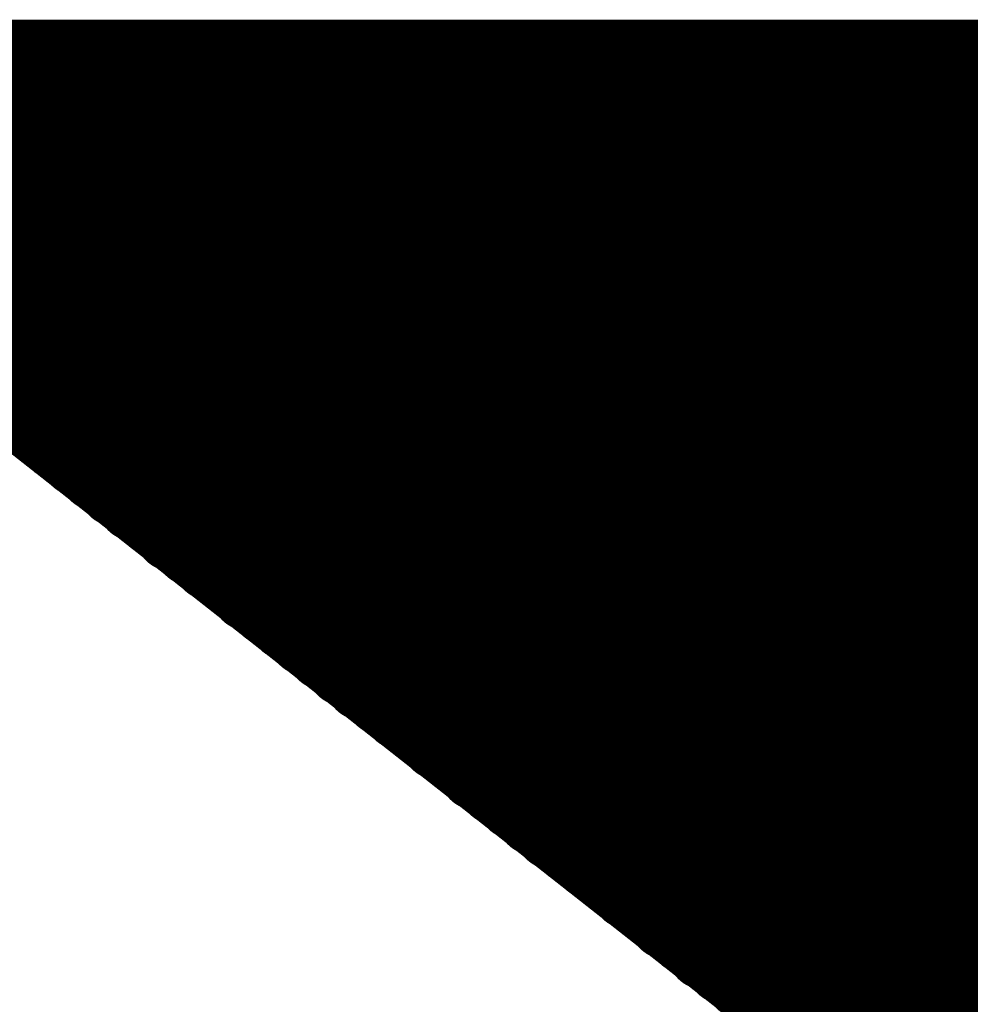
# Model space of a CAD drawing. Extents: x 0 to 65, y -0.2 to 30.2.
# Tile 155 of 237: x 33.482 to 33.73, y 16.958 to 17.215. Entities that reach past the tile are written whole.
import ezdxf

# ---------------------------------------------------------------- set-up
doc = ezdxf.new("R2010")
doc.units = 0
doc.layers.add('BOARD_GEOMETRY_SILKSCREEN_', color=1, linetype='CONTINUOUS')

msp = doc.modelspace()

# ---------------------------------------------------------------- linework, layer by layer
at = {"layer": 'BOARD_GEOMETRY_SILKSCREEN_', "const_width": 0.01905}
for points in [[(33.363916, 17.205198), (33.919414, 17.205198)], [(34.475166, 16.3322), (33.363916, 17.205198)], [(33.477708, 17.11579), (33.3883, 17.205198)], [(33.482534, 17.11198), (33.389316, 17.205198)], [(33.487614, 17.10817), (33.390332, 17.205198)], [(33.49244, 17.10436), (33.391602, 17.205198)], [(33.49752, 17.100296), (33.392364, 17.205198)], [(33.502346, 17.096486), (33.393634, 17.205198)], [(33.507426, 17.092422), (33.39465, 17.205198)], [(33.512252, 17.088612), (33.395666, 17.205198)], [(33.517332, 17.084802), (33.396682, 17.205198)], [(33.522158, 17.080738), (33.397698, 17.205198)], [(33.527238, 17.076928), (33.398968, 17.205198)], [(33.532064, 17.073118), (33.399984, 17.205198)], [(33.537144, 17.069308), (33.401, 17.205198)], [(33.54197, 17.065244), (33.402016, 17.205198)], [(33.54705, 17.061434), (33.403032, 17.205198)], [(33.551876, 17.057624), (33.404048, 17.205198)], [(33.556956, 17.05356), (33.405318, 17.205198)], [(33.561782, 17.04975), (33.406334, 17.205198)], [(33.566862, 17.045686), (33.40735, 17.205198)], [(33.571688, 17.041876), (33.408366, 17.205198)], [(33.576768, 17.038066), (33.409382, 17.205198)], [(33.581594, 17.034256), (33.410652, 17.205198)], [(33.586674, 17.030446), (33.411414, 17.205198)], [(33.5915, 17.026382), (33.412684, 17.205198)], [(33.59658, 17.022572), (33.4137, 17.205198)], [(33.601406, 17.018508), (33.414716, 17.205198)], [(33.606486, 17.014698), (33.415986, 17.205198)], [(33.611312, 17.010888), (33.416748, 17.205198)], [(33.616392, 17.006824), (33.418018, 17.205198)], [(33.621218, 17.003014), (33.419034, 17.205198)], [(33.626298, 16.999204), (33.42005, 17.205198)], [(33.631124, 16.995394), (33.421066, 17.205198)], [(33.636204, 16.991584), (33.422082, 17.205198)], [(33.64103, 16.98752), (33.423352, 17.205198)], [(33.64611, 16.98371), (33.424368, 17.205198)], [(33.650936, 16.979646), (33.425384, 17.205198)], [(33.656016, 16.975836), (33.4264, 17.205198)], [(33.660842, 16.971772), (33.427416, 17.205198)], [(33.665922, 16.967962), (33.428432, 17.205198)], [(33.670748, 16.964152), (33.429702, 17.205198)], [(33.675828, 16.960342), (33.430718, 17.205198)], [(33.680654, 16.956532), (33.431734, 17.205198)], [(33.685734, 16.952468), (33.43275, 17.205198)], [(33.69056, 16.948658), (33.433766, 17.205198)], [(33.69564, 16.944848), (33.435036, 17.205198)], [(33.700466, 16.940784), (33.435798, 17.205198)], [(33.705546, 16.936974), (33.437068, 17.205198)], [(33.710372, 16.93291), (33.438084, 17.205198)], [(33.715452, 16.9291), (33.4391, 17.205198)], [(33.720278, 16.92529), (33.44037, 17.205198)], [(33.725358, 16.92148), (33.441132, 17.205198)], [(33.730184, 16.91767), (33.442402, 17.205198)], [(33.735264, 16.913606), (33.443418, 17.205198)], [(33.74009, 16.909796), (33.444434, 17.205198)], [(33.74517, 16.905732), (33.445704, 17.205198)], [(33.749996, 16.901922), (33.446466, 17.205198)], [(33.755076, 16.898112), (33.447736, 17.205198)], [(33.759902, 16.894048), (33.448752, 17.205198)], [(33.764982, 16.890238), (33.449768, 17.205198)], [(33.769808, 16.886428), (33.450784, 17.205198)], [(33.774634, 16.882618), (33.4518, 17.205198)], [(33.77946, 16.878554), (33.45307, 17.205198)], [(33.78454, 16.874744), (33.454086, 17.205198)], [(33.789366, 16.870934), (33.455102, 17.205198)], [(33.794446, 16.86687), (33.456118, 17.205198)], [(33.799272, 16.86306), (33.457134, 17.205198)], [(33.804352, 16.858996), (33.45815, 17.205198)], [(33.809178, 16.855186), (33.45942, 17.205198)], [(33.814258, 16.851376), (33.460182, 17.205198)], [(33.819084, 16.847566), (33.461452, 17.205198)], [(33.824164, 16.843756), (33.462468, 17.205198)], [(33.82899, 16.839692), (33.463484, 17.205198)], [(33.83407, 16.835882), (33.464754, 17.205198)], [(33.838896, 16.831818), (33.465516, 17.205198)], [(33.843976, 16.828008), (33.466786, 17.205198)], [(33.848802, 16.824198), (33.467802, 17.205198)], [(33.853882, 16.820134), (33.468818, 17.205198)], [(33.858708, 16.816324), (33.470088, 17.205198)], [(33.863788, 16.812514), (33.47085, 17.205198)], [(33.868614, 16.808704), (33.47212, 17.205198)], [(33.873694, 16.804894), (33.473136, 17.205198)], [(33.87852, 16.80083), (33.474152, 17.205198)], [(33.8836, 16.79702), (33.475168, 17.205198)], [(33.888426, 16.792956), (33.476184, 17.205198)], [(33.893506, 16.789146), (33.477454, 17.205198)], [(33.898332, 16.785082), (33.47847, 17.205198)], [(33.903412, 16.781272), (33.479486, 17.205198)], [(33.908238, 16.777462), (33.480502, 17.205198)], [(33.913318, 16.773652), (33.481518, 17.205198)], [(33.918144, 16.769842), (33.482534, 17.205198)], [(33.923224, 16.765778), (33.483804, 17.205198)], [(33.92805, 16.761968), (33.48482, 17.205198)], [(33.93313, 16.758158), (33.485836, 17.205198)], [(33.937956, 16.754094), (33.486852, 17.205198)], [(33.943036, 16.750284), (33.487868, 17.205198)], [(33.947862, 16.74622), (33.489138, 17.205198)], [(33.952942, 16.74241), (33.4899, 17.205198)], [(33.957768, 16.7386), (33.49117, 17.205198)], [(33.962848, 16.73479), (33.492186, 17.205198)], [(33.967674, 16.73098), (33.493202, 17.205198)], [(33.972754, 16.726916), (33.494472, 17.205198)], [(33.97758, 16.723106), (33.495234, 17.205198)], [(33.98266, 16.719042), (33.496504, 17.205198)], [(33.987486, 16.715232), (33.49752, 17.205198)], [(33.992566, 16.711422), (33.498536, 17.205198)], [(33.997392, 16.707358), (33.499552, 17.205198)], [(34.002472, 16.703548), (33.500568, 17.205198)], [(34.007298, 16.699738), (33.501838, 17.205198)], [(34.012378, 16.695928), (33.502854, 17.205198)], [(34.017204, 16.692118), (33.50387, 17.205198)], [(34.022284, 16.688054), (33.504886, 17.205198)], [(34.02711, 16.684244), (33.505902, 17.205198)], [(34.03219, 16.68018), (33.506918, 17.205198)], [(34.037016, 16.67637), (33.508188, 17.205198)], [(34.042096, 16.672306), (33.509204, 17.205198)], [(34.046922, 16.668496), (33.51022, 17.205198)], [(34.052002, 16.664686), (33.511236, 17.205198)], [(34.056828, 16.660876), (33.512252, 17.205198)], [(34.061908, 16.657066), (33.513522, 17.205198)], [(34.066734, 16.653002), (33.514284, 17.205198)], [(34.071814, 16.649192), (33.515554, 17.205198)], [(34.07664, 16.645382), (33.51657, 17.205198)], [(34.08172, 16.641318), (33.517586, 17.205198)], [(34.086546, 16.637508), (33.518856, 17.205198)], [(34.091372, 16.633444), (33.519618, 17.205198)], [(34.096452, 16.629634), (33.520888, 17.205198)], [(34.101278, 16.625824), (33.521904, 17.205198)], [(34.106358, 16.622014), (33.52292, 17.205198)], [(34.111184, 16.618204), (33.52419, 17.205198)], [(34.116264, 16.61414), (33.524952, 17.205198)], [(34.12109, 16.61033), (33.526222, 17.205198)], [(34.12617, 16.606266), (33.527238, 17.205198)], [(34.130996, 16.602456), (33.528254, 17.205198)], [(34.136076, 16.598646), (33.52927, 17.205198)], [(34.140902, 16.594582), (33.530286, 17.205198)], [(34.145982, 16.590772), (33.531556, 17.205198)], [(34.150808, 16.586962), (33.532572, 17.205198)], [(34.155888, 16.583152), (33.533588, 17.205198)], [(34.160714, 16.579088), (33.534604, 17.205198)], [(34.165794, 16.575278), (33.53562, 17.205198)], [(34.17062, 16.571468), (33.536636, 17.205198)], [(34.1757, 16.567404), (33.537906, 17.205198)], [(34.180526, 16.563594), (33.538922, 17.205198)], [(34.185606, 16.55953), (33.539938, 17.205198)], [(34.190432, 16.55572), (33.540954, 17.205198)], [(34.195512, 16.55191), (33.54197, 17.205198)], [(34.200338, 16.5481), (33.54324, 17.205198)], [(34.205418, 16.54429), (33.544002, 17.205198)], [(34.210244, 16.540226), (33.545272, 17.205198)], [(34.215324, 16.536416), (33.546288, 17.205198)], [(34.22015, 16.532352), (33.547304, 17.205198)], [(34.22523, 16.528542), (33.548574, 17.205198)], [(34.230056, 16.524732), (33.549336, 17.205198)], [(34.235136, 16.520668), (33.550606, 17.205198)], [(34.239962, 16.516858), (33.551622, 17.205198)], [(34.245042, 16.513048), (33.552638, 17.205198)], [(34.249868, 16.509238), (33.553654, 17.205198)], [(34.254948, 16.505428), (33.55467, 17.205198)], [(34.259774, 16.501364), (33.55594, 17.205198)], [(34.264854, 16.497554), (33.556956, 17.205198)], [(34.26968, 16.49349), (33.557972, 17.205198)], [(34.27476, 16.48968), (33.558988, 17.205198)], [(34.279586, 16.485616), (33.560004, 17.205198)], [(34.284666, 16.481806), (33.56102, 17.205198)], [(34.289492, 16.477996), (33.56229, 17.205198)], [(34.294572, 16.474186), (33.563306, 17.205198)], [(34.299398, 16.470376), (33.564322, 17.205198)], [(34.304478, 16.466312), (33.565338, 17.205198)], [(34.309304, 16.462502), (33.566354, 17.205198)], [(34.314384, 16.458692), (33.567624, 17.205198)], [(34.31921, 16.454628), (33.568386, 17.205198)], [(34.32429, 16.450818), (33.569656, 17.205198)], [(34.329116, 16.446754), (33.570672, 17.205198)], [(34.334196, 16.442944), (33.571688, 17.205198)], [(34.339022, 16.439134), (33.572958, 17.205198)], [(34.344102, 16.435324), (33.57372, 17.205198)], [(34.348928, 16.431514), (33.57499, 17.205198)], [(34.354008, 16.42745), (33.576006, 17.205198)], [(34.358834, 16.42364), (33.577022, 17.205198)], [(34.363914, 16.419576), (33.578292, 17.205198)], [(34.36874, 16.415766), (33.579054, 17.205198)], [(34.37382, 16.411956), (33.580324, 17.205198)], [(34.378646, 16.407892), (33.58134, 17.205198)], [(34.383726, 16.404082), (33.582356, 17.205198)], [(34.388552, 16.400272), (33.583372, 17.205198)], [(34.393632, 16.396462), (33.584388, 17.205198)], [(34.398204, 16.392398), (33.585404, 17.205198)], [(34.403284, 16.388588), (33.586674, 17.205198)], [(34.40811, 16.384778), (33.58769, 17.205198)], [(34.41319, 16.380714), (33.588706, 17.205198)], [(34.418016, 16.376904), (33.589722, 17.205198)], [(34.423096, 16.37284), (33.590738, 17.205198)], [(34.427922, 16.36903), (33.592008, 17.205198)], [(34.433002, 16.36522), (33.59277, 17.205198)], [(34.437828, 16.36141), (33.59404, 17.205198)], [(34.442908, 16.3576), (33.595056, 17.205198)], [(34.447734, 16.353536), (33.596072, 17.205198)], [(34.452814, 16.349726), (33.597342, 17.205198)], [(34.45764, 16.345662), (33.598104, 17.205198)], [(34.46272, 16.341852), (33.599374, 17.205198)], [(34.467546, 16.338042), (33.60039, 17.205198)], [(34.472626, 16.333978), (33.601406, 17.205198)], [(35.109912, 15.697708), (33.602676, 17.205198)], [(35.109912, 15.698724), (33.603438, 17.205198)], [(35.109912, 15.699994), (33.604708, 17.205198)], [(35.109912, 15.700756), (33.605724, 17.205198)], [(35.109912, 15.702026), (33.60674, 17.205198)], [(35.109912, 15.703042), (33.607756, 17.205198)], [(35.109912, 15.704058), (33.608772, 17.205198)], [(35.109912, 15.705328), (33.610042, 17.205198)], [(35.109912, 15.70609), (33.611058, 17.205198)], [(35.109912, 15.70736), (33.612074, 17.205198)], [(35.109912, 15.708376), (33.61309, 17.205198)], [(35.109912, 15.709392), (33.614106, 17.205198)], [(35.109912, 15.710408), (33.615122, 17.205198)], [(35.109912, 15.711424), (33.616392, 17.205198)], [(35.109912, 15.712694), (33.617408, 17.205198)], [(35.109912, 15.71371), (33.618424, 17.205198)], [(35.109912, 15.714726), (33.61944, 17.205198)], [(35.109912, 15.715742), (33.620456, 17.205198)], [(35.109912, 15.716758), (33.621726, 17.205198)], [(35.109912, 15.717774), (33.622488, 17.205198)], [(35.109912, 15.719044), (33.623758, 17.205198)], [(35.109912, 15.72006), (33.624774, 17.205198)], [(35.109912, 15.721076), (33.62579, 17.205198)], [(35.109912, 15.722092), (33.62706, 17.205198)], [(35.109912, 15.723108), (33.627822, 17.205198)], [(35.109912, 15.724378), (33.629092, 17.205198)], [(35.109912, 15.72514), (33.630108, 17.205198)], [(35.109912, 15.72641), (33.631124, 17.205198)], [(35.109912, 15.727426), (33.63214, 17.205198)], [(35.109912, 15.728442), (33.633156, 17.205198)], [(35.109912, 15.729712), (33.634426, 17.205198)], [(35.109912, 15.730474), (33.635442, 17.205198)], [(35.109912, 15.731744), (33.636458, 17.205198)], [(35.109912, 15.73276), (33.637474, 17.205198)], [(35.109912, 15.733776), (33.63849, 17.205198)], [(35.109912, 15.734792), (33.639506, 17.205198)], [(35.109912, 15.735808), (33.640776, 17.205198)], [(35.109912, 15.737078), (33.641792, 17.205198)], [(35.109912, 15.738094), (33.642808, 17.205198)], [(35.109912, 15.73911), (33.643824, 17.205198)], [(35.109912, 15.740126), (33.64484, 17.205198)], [(35.109912, 15.741142), (33.64611, 17.205198)], [(35.109912, 15.742158), (33.646872, 17.205198)], [(35.109912, 15.743428), (33.648142, 17.205198)], [(35.109912, 15.744444), (33.649158, 17.205198)], [(35.109912, 15.74546), (33.650174, 17.205198)], [(35.109912, 15.746476), (33.651444, 17.205198)], [(35.109912, 15.747492), (33.652206, 17.205198)], [(35.109912, 15.748762), (33.653476, 17.205198)], [(35.109912, 15.749524), (33.654492, 17.205198)], [(35.109912, 15.750794), (33.655508, 17.205198)], [(35.109912, 15.75181), (33.656778, 17.205198)], [(35.109912, 15.752826), (33.65754, 17.205198)], [(35.109912, 15.754096), (33.65881, 17.205198)], [(35.109912, 15.754858), (33.659826, 17.205198)], [(35.109912, 15.756128), (33.660842, 17.205198)], [(35.109912, 15.757144), (33.661858, 17.205198)], [(35.109912, 15.75816), (33.662874, 17.205198)], [(35.109912, 15.75943), (33.66389, 17.205198)], [(35.109912, 15.760192), (33.66516, 17.205198)], [(35.109912, 15.761462), (33.666176, 17.205198)], [(35.109912, 15.762478), (33.667192, 17.205198)], [(35.109912, 15.763494), (33.668208, 17.205198)], [(35.109912, 15.76451), (33.669224, 17.205198)], [(35.109912, 15.765526), (33.670494, 17.205198)], [(35.109912, 15.766796), (33.671256, 17.205198)], [(35.109912, 15.767812), (33.672526, 17.205198)], [(35.109912, 15.768828), (33.673542, 17.205198)], [(35.109912, 15.769844), (33.674558, 17.205198)], [(35.109912, 15.77086), (33.675828, 17.205198)], [(35.109912, 15.771876), (33.67659, 17.205198)], [(35.109912, 15.773146), (33.67786, 17.205198)], [(35.109912, 15.774162), (33.678876, 17.205198)], [(35.109912, 15.775178), (33.679892, 17.205198)], [(35.109912, 15.776194), (33.681162, 17.205198)], [(35.109912, 15.77721), (33.681924, 17.205198)], [(35.109912, 15.77848), (33.683194, 17.205198)], [(35.109912, 15.779242), (33.68421, 17.205198)], [(35.109912, 15.780512), (33.685226, 17.205198)], [(35.109912, 15.781528), (33.686242, 17.205198)], [(35.109912, 15.782544), (33.687258, 17.205198)], [(35.109912, 15.783814), (33.688528, 17.205198)], [(35.109912, 15.784576), (33.689544, 17.205198)], [(35.109912, 15.785846), (33.69056, 17.205198)], [(35.109912, 15.786862), (33.691576, 17.205198)], [(35.109912, 15.787878), (33.692592, 17.205198)], [(35.109912, 15.788894), (33.693608, 17.205198)], [(35.109912, 15.78991), (33.694878, 17.205198)], [(35.109912, 15.79118), (33.695894, 17.205198)], [(35.109912, 15.792196), (33.69691, 17.205198)], [(35.109912, 15.793212), (33.697926, 17.205198)], [(35.109912, 15.794228), (33.698942, 17.205198)], [(35.109912, 15.795244), (33.700212, 17.205198)], [(35.109912, 15.79626), (33.700974, 17.205198)], [(35.109912, 15.79753), (33.702244, 17.205198)], [(35.109912, 15.798546), (33.70326, 17.205198)], [(35.109912, 15.799562), (33.704276, 17.205198)], [(35.109912, 15.800578), (33.705546, 17.205198)], [(35.109912, 15.801594), (33.706308, 17.205198)], [(35.109912, 15.802864), (33.707578, 17.205198)], [(35.109912, 15.803626), (33.708594, 17.205198)], [(35.109912, 15.804896), (33.70961, 17.205198)], [(35.109912, 15.805912), (33.710626, 17.205198)], [(35.109912, 15.806928), (33.711642, 17.205198)], [(35.109912, 15.808198), (33.712912, 17.205198)], [(35.109912, 15.80896), (33.713928, 17.205198)], [(35.109912, 15.81023), (33.714944, 17.205198)], [(35.109912, 15.811246), (33.71596, 17.205198)], [(35.109912, 15.812262), (33.716976, 17.205198)], [(35.109912, 15.813532), (33.717992, 17.205198)], [(35.109912, 15.814294), (33.719262, 17.205198)], [(35.109912, 15.815564), (33.720278, 17.205198)], [(35.109912, 15.81658), (33.721294, 17.205198)], [(35.109912, 15.817596), (33.72231, 17.205198)], [(35.109912, 15.818612), (33.723326, 17.205198)], [(35.109912, 15.819628), (33.724596, 17.205198)], [(35.109912, 15.820644), (33.725358, 17.205198)], [(35.109912, 15.821914), (33.726628, 17.205198)], [(35.109912, 15.82293), (33.727644, 17.205198)], [(35.109912, 15.823946), (33.72866, 17.205198)], [(35.109912, 15.824962), (33.72993, 17.205198)], [(35.109912, 15.825978), (33.730692, 17.205198)], [(35.109912, 15.827248), (33.731962, 17.205198)], [(35.109912, 15.82801), (33.732978, 17.205198)], [(35.109912, 15.82928), (33.733994, 17.205198)], [(35.109912, 15.830296), (33.735264, 17.205198)], [(35.109912, 15.831312), (33.736026, 17.205198)], [(35.109912, 15.832582), (33.737296, 17.205198)], [(35.109912, 15.833344), (33.738312, 17.205198)], [(35.109912, 15.834614), (33.739328, 17.205198)]]:
    msp.add_lwpolyline(points, dxfattribs=at)
at = {"layer": 'BOARD_GEOMETRY_SILKSCREEN_', "const_width": 0.009652}
for points in [[(33.46831, 17.205198, -1), (33.477962, 17.205198)], [(33.469326, 17.205198, -1), (33.478978, 17.205198)], [(33.470342, 17.205198, -1), (33.479994, 17.205198)], [(33.471358, 17.205198, -1), (33.48101, 17.205198)], [(33.472628, 17.205198, -1), (33.48228, 17.205198)], [(33.473644, 17.205198, -1), (33.483296, 17.205198)], [(33.47466, 17.205198, -1), (33.484312, 17.205198)], [(33.475676, 17.205198, -1), (33.485328, 17.205198)], [(33.476692, 17.205198, -1), (33.486344, 17.205198)], [(33.477708, 17.205198, -1), (33.48736, 17.205198)], [(33.478978, 17.205198, -1), (33.48863, 17.205198)], [(33.479994, 17.205198, -1), (33.489646, 17.205198)], [(33.48101, 17.205198, -1), (33.490662, 17.205198)], [(33.482026, 17.205198, -1), (33.491678, 17.205198)], [(33.483042, 17.205198, -1), (33.492694, 17.205198)], [(33.484312, 17.205198, -1), (33.493964, 17.205198)], [(33.485074, 17.205198, -1), (33.494726, 17.205198)], [(33.486344, 17.205198, -1), (33.495996, 17.205198)], [(33.48736, 17.205198, -1), (33.497012, 17.205198)], [(33.488376, 17.205198, -1), (33.498028, 17.205198)], [(33.489646, 17.205198, -1), (33.499298, 17.205198)], [(33.490408, 17.205198, -1), (33.50006, 17.205198)], [(33.491678, 17.205198, -1), (33.50133, 17.205198)], [(33.492694, 17.205198, -1), (33.502346, 17.205198)], [(33.49371, 17.205198, -1), (33.503362, 17.205198)], [(33.494726, 17.205198, -1), (33.504378, 17.205198)], [(33.495742, 17.205198, -1), (33.505394, 17.205198)], [(33.497012, 17.205198, -1), (33.506664, 17.205198)], [(33.498028, 17.205198, -1), (33.50768, 17.205198)], [(33.499044, 17.205198, -1), (33.508696, 17.205198)], [(33.50006, 17.205198, -1), (33.509712, 17.205198)], [(33.501076, 17.205198, -1), (33.510728, 17.205198)], [(33.502092, 17.205198, -1), (33.511744, 17.205198)], [(33.503362, 17.205198, -1), (33.513014, 17.205198)], [(33.504378, 17.205198, -1), (33.51403, 17.205198)], [(33.505394, 17.205198, -1), (33.515046, 17.205198)], [(33.50641, 17.205198, -1), (33.516062, 17.205198)], [(33.507426, 17.205198, -1), (33.517078, 17.205198)], [(33.508696, 17.205198, -1), (33.518348, 17.205198)], [(33.509458, 17.205198, -1), (33.51911, 17.205198)], [(33.510728, 17.205198, -1), (33.52038, 17.205198)], [(33.511744, 17.205198, -1), (33.521396, 17.205198)], [(33.51276, 17.205198, -1), (33.522412, 17.205198)], [(33.51403, 17.205198, -1), (33.523682, 17.205198)], [(33.514792, 17.205198, -1), (33.524444, 17.205198)], [(33.516062, 17.205198, -1), (33.525714, 17.205198)], [(33.517078, 17.205198, -1), (33.52673, 17.205198)], [(33.518094, 17.205198, -1), (33.527746, 17.205198)], [(33.519364, 17.205198, -1), (33.529016, 17.205198)], [(33.520126, 17.205198, -1), (33.529778, 17.205198)], [(33.521396, 17.205198, -1), (33.531048, 17.205198)], [(33.522412, 17.205198, -1), (33.532064, 17.205198)], [(33.523428, 17.205198, -1), (33.53308, 17.205198)], [(33.524444, 17.205198, -1), (33.534096, 17.205198)], [(33.52546, 17.205198, -1), (33.535112, 17.205198)], [(33.52673, 17.205198, -1), (33.536382, 17.205198)], [(33.527746, 17.205198, -1), (33.537398, 17.205198)], [(33.528762, 17.205198, -1), (33.538414, 17.205198)], [(33.529778, 17.205198, -1), (33.53943, 17.205198)], [(33.530794, 17.205198, -1), (33.540446, 17.205198)], [(33.53181, 17.205198, -1), (33.541462, 17.205198)], [(33.53308, 17.205198, -1), (33.542732, 17.205198)], [(33.534096, 17.205198, -1), (33.543748, 17.205198)], [(33.535112, 17.205198, -1), (33.544764, 17.205198)], [(33.536128, 17.205198, -1), (33.54578, 17.205198)], [(33.537144, 17.205198, -1), (33.546796, 17.205198)], [(33.538414, 17.205198, -1), (33.548066, 17.205198)], [(33.539176, 17.205198, -1), (33.548828, 17.205198)], [(33.540446, 17.205198, -1), (33.550098, 17.205198)], [(33.541462, 17.205198, -1), (33.551114, 17.205198)], [(33.542478, 17.205198, -1), (33.55213, 17.205198)], [(33.543748, 17.205198, -1), (33.5534, 17.205198)], [(33.54451, 17.205198, -1), (33.554162, 17.205198)], [(33.54578, 17.205198, -1), (33.555432, 17.205198)], [(33.546796, 17.205198, -1), (33.556448, 17.205198)], [(33.547812, 17.205198, -1), (33.557464, 17.205198)], [(33.548828, 17.205198, -1), (33.55848, 17.205198)], [(33.549844, 17.205198, -1), (33.559496, 17.205198)], [(33.551114, 17.205198, -1), (33.560766, 17.205198)], [(33.55213, 17.205198, -1), (33.561782, 17.205198)], [(33.553146, 17.205198, -1), (33.562798, 17.205198)], [(33.554162, 17.205198, -1), (33.563814, 17.205198)], [(33.555178, 17.205198, -1), (33.56483, 17.205198)], [(33.556194, 17.205198, -1), (33.565846, 17.205198)], [(33.557464, 17.205198, -1), (33.567116, 17.205198)], [(33.55848, 17.205198, -1), (33.568132, 17.205198)], [(33.559496, 17.205198, -1), (33.569148, 17.205198)], [(33.560512, 17.205198, -1), (33.570164, 17.205198)], [(33.561528, 17.205198, -1), (33.57118, 17.205198)], [(33.562798, 17.205198, -1), (33.57245, 17.205198)], [(33.56356, 17.205198, -1), (33.573212, 17.205198)], [(33.56483, 17.205198, -1), (33.574482, 17.205198)], [(33.565846, 17.205198, -1), (33.575498, 17.205198)], [(33.566862, 17.205198, -1), (33.576514, 17.205198)], [(33.568132, 17.205198, -1), (33.577784, 17.205198)], [(33.568894, 17.205198, -1), (33.578546, 17.205198)], [(33.570164, 17.205198, -1), (33.579816, 17.205198)], [(33.57118, 17.205198, -1), (33.580832, 17.205198)], [(33.572196, 17.205198, -1), (33.581848, 17.205198)], [(33.573466, 17.205198, -1), (33.583118, 17.205198)], [(33.574228, 17.205198, -1), (33.58388, 17.205198)], [(33.575498, 17.205198, -1), (33.58515, 17.205198)], [(33.576514, 17.205198, -1), (33.586166, 17.205198)], [(33.57753, 17.205198, -1), (33.587182, 17.205198)], [(33.578546, 17.205198, -1), (33.588198, 17.205198)], [(33.579562, 17.205198, -1), (33.589214, 17.205198)], [(33.580578, 17.205198, -1), (33.59023, 17.205198)], [(33.581848, 17.205198, -1), (33.5915, 17.205198)], [(33.582864, 17.205198, -1), (33.592516, 17.205198)], [(33.58388, 17.205198, -1), (33.593532, 17.205198)], [(33.584896, 17.205198, -1), (33.594548, 17.205198)], [(33.585912, 17.205198, -1), (33.595564, 17.205198)], [(33.587182, 17.205198, -1), (33.596834, 17.205198)], [(33.587944, 17.205198, -1), (33.597596, 17.205198)], [(33.589214, 17.205198, -1), (33.598866, 17.205198)], [(33.59023, 17.205198, -1), (33.599882, 17.205198)], [(33.591246, 17.205198, -1), (33.600898, 17.205198)], [(33.592516, 17.205198, -1), (33.602168, 17.205198)], [(33.593278, 17.205198, -1), (33.60293, 17.205198)], [(33.594548, 17.205198, -1), (33.6042, 17.205198)], [(33.595564, 17.205198, -1), (33.605216, 17.205198)], [(33.59658, 17.205198, -1), (33.606232, 17.205198)], [(33.59785, 17.205198, -1), (33.607502, 17.205198)], [(33.598612, 17.205198, -1), (33.608264, 17.205198)], [(33.599882, 17.205198, -1), (33.609534, 17.205198)], [(33.600898, 17.205198, -1), (33.61055, 17.205198)], [(33.601914, 17.205198, -1), (33.611566, 17.205198)], [(33.60293, 17.205198, -1), (33.612582, 17.205198)], [(33.603946, 17.205198, -1), (33.613598, 17.205198)], [(33.605216, 17.205198, -1), (33.614868, 17.205198)], [(33.606232, 17.205198, -1), (33.615884, 17.205198)], [(33.607248, 17.205198, -1), (33.6169, 17.205198)], [(33.608264, 17.205198, -1), (33.617916, 17.205198)], [(33.60928, 17.205198, -1), (33.618932, 17.205198)], [(33.610296, 17.205198, -1), (33.619948, 17.205198)], [(33.611566, 17.205198, -1), (33.621218, 17.205198)], [(33.612582, 17.205198, -1), (33.622234, 17.205198)], [(33.613598, 17.205198, -1), (33.62325, 17.205198)], [(33.614614, 17.205198, -1), (33.624266, 17.205198)], [(33.61563, 17.205198, -1), (33.625282, 17.205198)], [(33.6169, 17.205198, -1), (33.626552, 17.205198)], [(33.617662, 17.205198, -1), (33.627314, 17.205198)], [(33.618932, 17.205198, -1), (33.628584, 17.205198)], [(33.619948, 17.205198, -1), (33.6296, 17.205198)], [(33.620964, 17.205198, -1), (33.630616, 17.205198)], [(33.622234, 17.205198, -1), (33.631886, 17.205198)], [(33.622996, 17.205198, -1), (33.632648, 17.205198)], [(33.624266, 17.205198, -1), (33.633918, 17.205198)], [(33.625282, 17.205198, -1), (33.634934, 17.205198)], [(33.626298, 17.205198, -1), (33.63595, 17.205198)], [(33.627314, 17.205198, -1), (33.636966, 17.205198)], [(33.62833, 17.205198, -1), (33.637982, 17.205198)], [(33.6296, 17.205198, -1), (33.639252, 17.205198)], [(33.630616, 17.205198, -1), (33.640268, 17.205198)], [(33.631632, 17.205198, -1), (33.641284, 17.205198)], [(33.632648, 17.205198, -1), (33.6423, 17.205198)], [(33.633664, 17.205198, -1), (33.643316, 17.205198)], [(33.63468, 17.205198, -1), (33.644332, 17.205198)], [(33.63595, 17.205198, -1), (33.645602, 17.205198)], [(33.636966, 17.205198, -1), (33.646618, 17.205198)], [(33.637982, 17.205198, -1), (33.647634, 17.205198)], [(33.638998, 17.205198, -1), (33.64865, 17.205198)], [(33.640014, 17.205198, -1), (33.649666, 17.205198)], [(33.641284, 17.205198, -1), (33.650936, 17.205198)], [(33.642046, 17.205198, -1), (33.651698, 17.205198)], [(33.643316, 17.205198, -1), (33.652968, 17.205198)], [(33.644332, 17.205198, -1), (33.653984, 17.205198)], [(33.645348, 17.205198, -1), (33.655, 17.205198)], [(33.646618, 17.205198, -1), (33.65627, 17.205198)], [(33.64738, 17.205198, -1), (33.657032, 17.205198)], [(33.64865, 17.205198, -1), (33.658302, 17.205198)], [(33.649666, 17.205198, -1), (33.659318, 17.205198)], [(33.650682, 17.205198, -1), (33.660334, 17.205198)], [(33.651952, 17.205198, -1), (33.661604, 17.205198)], [(33.652714, 17.205198, -1), (33.662366, 17.205198)], [(33.653984, 17.205198, -1), (33.663636, 17.205198)], [(33.655, 17.205198, -1), (33.664652, 17.205198)], [(33.656016, 17.205198, -1), (33.665668, 17.205198)], [(33.657032, 17.205198, -1), (33.666684, 17.205198)], [(33.658048, 17.205198, -1), (33.6677, 17.205198)], [(33.659064, 17.205198, -1), (33.668716, 17.205198)], [(33.660334, 17.205198, -1), (33.669986, 17.205198)], [(33.66135, 17.205198, -1), (33.671002, 17.205198)], [(33.662366, 17.205198, -1), (33.672018, 17.205198)], [(33.663382, 17.205198, -1), (33.673034, 17.205198)], [(33.664398, 17.205198, -1), (33.67405, 17.205198)], [(33.665668, 17.205198, -1), (33.67532, 17.205198)], [(33.66643, 17.205198, -1), (33.676082, 17.205198)], [(33.6677, 17.205198, -1), (33.677352, 17.205198)], [(33.668716, 17.205198, -1), (33.678368, 17.205198)], [(33.669732, 17.205198, -1), (33.679384, 17.205198)], [(33.671002, 17.205198, -1), (33.680654, 17.205198)], [(33.671764, 17.205198, -1), (33.681416, 17.205198)], [(33.673034, 17.205198, -1), (33.682686, 17.205198)], [(33.67405, 17.205198, -1), (33.683702, 17.205198)], [(33.675066, 17.205198, -1), (33.684718, 17.205198)], [(33.676336, 17.205198, -1), (33.685988, 17.205198)], [(33.677098, 17.205198, -1), (33.68675, 17.205198)], [(33.678368, 17.205198, -1), (33.68802, 17.205198)], [(33.679384, 17.205198, -1), (33.689036, 17.205198)], [(33.6804, 17.205198, -1), (33.690052, 17.205198)], [(33.681416, 17.205198, -1), (33.691068, 17.205198)], [(33.682432, 17.205198, -1), (33.692084, 17.205198)], [(33.683702, 17.205198, -1), (33.693354, 17.205198)], [(33.684718, 17.205198, -1), (33.69437, 17.205198)], [(33.685734, 17.205198, -1), (33.695386, 17.205198)], [(33.68675, 17.205198, -1), (33.696402, 17.205198)], [(33.687766, 17.205198, -1), (33.697418, 17.205198)], [(33.688782, 17.205198, -1), (33.698434, 17.205198)], [(33.690052, 17.205198, -1), (33.699704, 17.205198)], [(33.691068, 17.205198, -1), (33.70072, 17.205198)], [(33.692084, 17.205198, -1), (33.701736, 17.205198)], [(33.6931, 17.205198, -1), (33.702752, 17.205198)], [(33.694116, 17.205198, -1), (33.703768, 17.205198)], [(33.695386, 17.205198, -1), (33.705038, 17.205198)], [(33.696148, 17.205198, -1), (33.7058, 17.205198)], [(33.697418, 17.205198, -1), (33.70707, 17.205198)], [(33.698434, 17.205198, -1), (33.708086, 17.205198)], [(33.69945, 17.205198, -1), (33.709102, 17.205198)], [(33.70072, 17.205198, -1), (33.710372, 17.205198)], [(33.701482, 17.205198, -1), (33.711134, 17.205198)], [(33.702752, 17.205198, -1), (33.712404, 17.205198)], [(33.703768, 17.205198, -1), (33.71342, 17.205198)], [(33.704784, 17.205198, -1), (33.714436, 17.205198)], [(33.7058, 17.205198, -1), (33.715452, 17.205198)], [(33.706816, 17.205198, -1), (33.716468, 17.205198)], [(33.708086, 17.205198, -1), (33.717738, 17.205198)], [(33.709102, 17.205198, -1), (33.718754, 17.205198)], [(33.710118, 17.205198, -1), (33.71977, 17.205198)], [(33.711134, 17.205198, -1), (33.720786, 17.205198)], [(33.71215, 17.205198, -1), (33.721802, 17.205198)], [(33.713166, 17.205198, -1), (33.722818, 17.205198)], [(33.714436, 17.205198, -1), (33.724088, 17.205198)], [(33.715452, 17.205198, -1), (33.725104, 17.205198)], [(33.716468, 17.205198, -1), (33.72612, 17.205198)], [(33.717484, 17.205198, -1), (33.727136, 17.205198)], [(33.7185, 17.205198, -1), (33.728152, 17.205198)], [(33.71977, 17.205198, -1), (33.729422, 17.205198)], [(33.720532, 17.205198, -1), (33.730184, 17.205198)], [(33.721802, 17.205198, -1), (33.731454, 17.205198)], [(33.722818, 17.205198, -1), (33.73247, 17.205198)], [(33.723834, 17.205198, -1), (33.733486, 17.205198)], [(33.725104, 17.205198, -1), (33.734756, 17.205198)], [(33.725866, 17.205198, -1), (33.735518, 17.205198)], [(33.727136, 17.205198, -1), (33.736788, 17.205198)], [(33.728152, 17.205198, -1), (33.737804, 17.205198)], [(33.729168, 17.205198, -1), (33.73882, 17.205198)], [(33.730438, 17.205198, -1), (33.74009, 17.205198)], [(33.7312, 17.205198, -1), (33.740852, 17.205198)], [(33.73247, 17.205198, -1), (33.742122, 17.205198)], [(33.733486, 17.205198, -1), (33.743138, 17.205198)], [(33.734502, 17.205198, -1), (33.744154, 17.205198)], [(33.477962, 17.205198, -1), (33.46831, 17.205198)], [(33.478978, 17.205198, -1), (33.469326, 17.205198)], [(33.479994, 17.205198, -1), (33.470342, 17.205198)], [(33.48101, 17.205198, -1), (33.471358, 17.205198)], [(33.48228, 17.205198, -1), (33.472628, 17.205198)], [(33.483296, 17.205198, -1), (33.473644, 17.205198)], [(33.484312, 17.205198, -1), (33.47466, 17.205198)], [(33.485328, 17.205198, -1), (33.475676, 17.205198)], [(33.486344, 17.205198, -1), (33.476692, 17.205198)], [(33.48736, 17.205198, -1), (33.477708, 17.205198)], [(33.48863, 17.205198, -1), (33.478978, 17.205198)], [(33.489646, 17.205198, -1), (33.479994, 17.205198)], [(33.490662, 17.205198, -1), (33.48101, 17.205198)], [(33.491678, 17.205198, -1), (33.482026, 17.205198)], [(33.492694, 17.205198, -1), (33.483042, 17.205198)], [(33.493964, 17.205198, -1), (33.484312, 17.205198)], [(33.494726, 17.205198, -1), (33.485074, 17.205198)], [(33.495996, 17.205198, -1), (33.486344, 17.205198)], [(33.497012, 17.205198, -1), (33.48736, 17.205198)], [(33.498028, 17.205198, -1), (33.488376, 17.205198)], [(33.499298, 17.205198, -1), (33.489646, 17.205198)], [(33.50006, 17.205198, -1), (33.490408, 17.205198)], [(33.50133, 17.205198, -1), (33.491678, 17.205198)], [(33.502346, 17.205198, -1), (33.492694, 17.205198)], [(33.503362, 17.205198, -1), (33.49371, 17.205198)], [(33.504378, 17.205198, -1), (33.494726, 17.205198)], [(33.505394, 17.205198, -1), (33.495742, 17.205198)], [(33.506664, 17.205198, -1), (33.497012, 17.205198)], [(33.50768, 17.205198, -1), (33.498028, 17.205198)], [(33.508696, 17.205198, -1), (33.499044, 17.205198)], [(33.509712, 17.205198, -1), (33.50006, 17.205198)], [(33.510728, 17.205198, -1), (33.501076, 17.205198)], [(33.511744, 17.205198, -1), (33.502092, 17.205198)], [(33.513014, 17.205198, -1), (33.503362, 17.205198)], [(33.51403, 17.205198, -1), (33.504378, 17.205198)], [(33.515046, 17.205198, -1), (33.505394, 17.205198)], [(33.516062, 17.205198, -1), (33.50641, 17.205198)], [(33.517078, 17.205198, -1), (33.507426, 17.205198)], [(33.518348, 17.205198, -1), (33.508696, 17.205198)], [(33.51911, 17.205198, -1), (33.509458, 17.205198)], [(33.52038, 17.205198, -1), (33.510728, 17.205198)], [(33.521396, 17.205198, -1), (33.511744, 17.205198)], [(33.522412, 17.205198, -1), (33.51276, 17.205198)], [(33.523682, 17.205198, -1), (33.51403, 17.205198)], [(33.524444, 17.205198, -1), (33.514792, 17.205198)], [(33.525714, 17.205198, -1), (33.516062, 17.205198)], [(33.52673, 17.205198, -1), (33.517078, 17.205198)], [(33.527746, 17.205198, -1), (33.518094, 17.205198)], [(33.529016, 17.205198, -1), (33.519364, 17.205198)], [(33.529778, 17.205198, -1), (33.520126, 17.205198)], [(33.531048, 17.205198, -1), (33.521396, 17.205198)], [(33.532064, 17.205198, -1), (33.522412, 17.205198)], [(33.53308, 17.205198, -1), (33.523428, 17.205198)], [(33.534096, 17.205198, -1), (33.524444, 17.205198)], [(33.535112, 17.205198, -1), (33.52546, 17.205198)], [(33.536382, 17.205198, -1), (33.52673, 17.205198)], [(33.537398, 17.205198, -1), (33.527746, 17.205198)], [(33.538414, 17.205198, -1), (33.528762, 17.205198)], [(33.53943, 17.205198, -1), (33.529778, 17.205198)], [(33.540446, 17.205198, -1), (33.530794, 17.205198)], [(33.541462, 17.205198, -1), (33.53181, 17.205198)], [(33.542732, 17.205198, -1), (33.53308, 17.205198)], [(33.543748, 17.205198, -1), (33.534096, 17.205198)], [(33.544764, 17.205198, -1), (33.535112, 17.205198)], [(33.54578, 17.205198, -1), (33.536128, 17.205198)], [(33.546796, 17.205198, -1), (33.537144, 17.205198)], [(33.548066, 17.205198, -1), (33.538414, 17.205198)], [(33.548828, 17.205198, -1), (33.539176, 17.205198)], [(33.550098, 17.205198, -1), (33.540446, 17.205198)], [(33.551114, 17.205198, -1), (33.541462, 17.205198)], [(33.55213, 17.205198, -1), (33.542478, 17.205198)], [(33.5534, 17.205198, -1), (33.543748, 17.205198)], [(33.554162, 17.205198, -1), (33.54451, 17.205198)], [(33.555432, 17.205198, -1), (33.54578, 17.205198)], [(33.556448, 17.205198, -1), (33.546796, 17.205198)], [(33.557464, 17.205198, -1), (33.547812, 17.205198)], [(33.55848, 17.205198, -1), (33.548828, 17.205198)], [(33.559496, 17.205198, -1), (33.549844, 17.205198)], [(33.560766, 17.205198, -1), (33.551114, 17.205198)], [(33.561782, 17.205198, -1), (33.55213, 17.205198)], [(33.562798, 17.205198, -1), (33.553146, 17.205198)], [(33.563814, 17.205198, -1), (33.554162, 17.205198)], [(33.56483, 17.205198, -1), (33.555178, 17.205198)], [(33.565846, 17.205198, -1), (33.556194, 17.205198)], [(33.567116, 17.205198, -1), (33.557464, 17.205198)], [(33.568132, 17.205198, -1), (33.55848, 17.205198)], [(33.569148, 17.205198, -1), (33.559496, 17.205198)], [(33.570164, 17.205198, -1), (33.560512, 17.205198)], [(33.57118, 17.205198, -1), (33.561528, 17.205198)], [(33.57245, 17.205198, -1), (33.562798, 17.205198)], [(33.573212, 17.205198, -1), (33.56356, 17.205198)], [(33.574482, 17.205198, -1), (33.56483, 17.205198)], [(33.575498, 17.205198, -1), (33.565846, 17.205198)], [(33.576514, 17.205198, -1), (33.566862, 17.205198)], [(33.577784, 17.205198, -1), (33.568132, 17.205198)], [(33.578546, 17.205198, -1), (33.568894, 17.205198)], [(33.579816, 17.205198, -1), (33.570164, 17.205198)], [(33.580832, 17.205198, -1), (33.57118, 17.205198)], [(33.581848, 17.205198, -1), (33.572196, 17.205198)], [(33.583118, 17.205198, -1), (33.573466, 17.205198)], [(33.58388, 17.205198, -1), (33.574228, 17.205198)], [(33.58515, 17.205198, -1), (33.575498, 17.205198)], [(33.586166, 17.205198, -1), (33.576514, 17.205198)], [(33.587182, 17.205198, -1), (33.57753, 17.205198)], [(33.588198, 17.205198, -1), (33.578546, 17.205198)], [(33.589214, 17.205198, -1), (33.579562, 17.205198)], [(33.59023, 17.205198, -1), (33.580578, 17.205198)], [(33.5915, 17.205198, -1), (33.581848, 17.205198)], [(33.592516, 17.205198, -1), (33.582864, 17.205198)], [(33.593532, 17.205198, -1), (33.58388, 17.205198)], [(33.594548, 17.205198, -1), (33.584896, 17.205198)], [(33.595564, 17.205198, -1), (33.585912, 17.205198)], [(33.596834, 17.205198, -1), (33.587182, 17.205198)], [(33.597596, 17.205198, -1), (33.587944, 17.205198)], [(33.598866, 17.205198, -1), (33.589214, 17.205198)], [(33.599882, 17.205198, -1), (33.59023, 17.205198)], [(33.600898, 17.205198, -1), (33.591246, 17.205198)], [(33.602168, 17.205198, -1), (33.592516, 17.205198)], [(33.60293, 17.205198, -1), (33.593278, 17.205198)], [(33.6042, 17.205198, -1), (33.594548, 17.205198)], [(33.605216, 17.205198, -1), (33.595564, 17.205198)], [(33.606232, 17.205198, -1), (33.59658, 17.205198)], [(33.607502, 17.205198, -1), (33.59785, 17.205198)], [(33.608264, 17.205198, -1), (33.598612, 17.205198)], [(33.609534, 17.205198, -1), (33.599882, 17.205198)], [(33.61055, 17.205198, -1), (33.600898, 17.205198)], [(33.611566, 17.205198, -1), (33.601914, 17.205198)], [(33.612582, 17.205198, -1), (33.60293, 17.205198)], [(33.613598, 17.205198, -1), (33.603946, 17.205198)], [(33.614868, 17.205198, -1), (33.605216, 17.205198)], [(33.615884, 17.205198, -1), (33.606232, 17.205198)], [(33.6169, 17.205198, -1), (33.607248, 17.205198)], [(33.617916, 17.205198, -1), (33.608264, 17.205198)], [(33.618932, 17.205198, -1), (33.60928, 17.205198)], [(33.619948, 17.205198, -1), (33.610296, 17.205198)], [(33.621218, 17.205198, -1), (33.611566, 17.205198)], [(33.622234, 17.205198, -1), (33.612582, 17.205198)], [(33.62325, 17.205198, -1), (33.613598, 17.205198)], [(33.624266, 17.205198, -1), (33.614614, 17.205198)], [(33.625282, 17.205198, -1), (33.61563, 17.205198)], [(33.626552, 17.205198, -1), (33.6169, 17.205198)], [(33.627314, 17.205198, -1), (33.617662, 17.205198)], [(33.628584, 17.205198, -1), (33.618932, 17.205198)], [(33.6296, 17.205198, -1), (33.619948, 17.205198)], [(33.630616, 17.205198, -1), (33.620964, 17.205198)], [(33.631886, 17.205198, -1), (33.622234, 17.205198)], [(33.632648, 17.205198, -1), (33.622996, 17.205198)], [(33.633918, 17.205198, -1), (33.624266, 17.205198)], [(33.634934, 17.205198, -1), (33.625282, 17.205198)], [(33.63595, 17.205198, -1), (33.626298, 17.205198)], [(33.636966, 17.205198, -1), (33.627314, 17.205198)], [(33.637982, 17.205198, -1), (33.62833, 17.205198)], [(33.639252, 17.205198, -1), (33.6296, 17.205198)], [(33.640268, 17.205198, -1), (33.630616, 17.205198)], [(33.641284, 17.205198, -1), (33.631632, 17.205198)], [(33.6423, 17.205198, -1), (33.632648, 17.205198)], [(33.643316, 17.205198, -1), (33.633664, 17.205198)], [(33.644332, 17.205198, -1), (33.63468, 17.205198)], [(33.645602, 17.205198, -1), (33.63595, 17.205198)], [(33.646618, 17.205198, -1), (33.636966, 17.205198)], [(33.647634, 17.205198, -1), (33.637982, 17.205198)], [(33.64865, 17.205198, -1), (33.638998, 17.205198)], [(33.649666, 17.205198, -1), (33.640014, 17.205198)], [(33.650936, 17.205198, -1), (33.641284, 17.205198)], [(33.651698, 17.205198, -1), (33.642046, 17.205198)], [(33.652968, 17.205198, -1), (33.643316, 17.205198)], [(33.653984, 17.205198, -1), (33.644332, 17.205198)], [(33.655, 17.205198, -1), (33.645348, 17.205198)], [(33.65627, 17.205198, -1), (33.646618, 17.205198)], [(33.657032, 17.205198, -1), (33.64738, 17.205198)], [(33.658302, 17.205198, -1), (33.64865, 17.205198)], [(33.659318, 17.205198, -1), (33.649666, 17.205198)], [(33.660334, 17.205198, -1), (33.650682, 17.205198)], [(33.661604, 17.205198, -1), (33.651952, 17.205198)], [(33.662366, 17.205198, -1), (33.652714, 17.205198)], [(33.663636, 17.205198, -1), (33.653984, 17.205198)], [(33.664652, 17.205198, -1), (33.655, 17.205198)], [(33.665668, 17.205198, -1), (33.656016, 17.205198)], [(33.666684, 17.205198, -1), (33.657032, 17.205198)], [(33.6677, 17.205198, -1), (33.658048, 17.205198)], [(33.668716, 17.205198, -1), (33.659064, 17.205198)], [(33.669986, 17.205198, -1), (33.660334, 17.205198)], [(33.671002, 17.205198, -1), (33.66135, 17.205198)], [(33.672018, 17.205198, -1), (33.662366, 17.205198)], [(33.673034, 17.205198, -1), (33.663382, 17.205198)], [(33.67405, 17.205198, -1), (33.664398, 17.205198)], [(33.67532, 17.205198, -1), (33.665668, 17.205198)], [(33.676082, 17.205198, -1), (33.66643, 17.205198)], [(33.677352, 17.205198, -1), (33.6677, 17.205198)], [(33.678368, 17.205198, -1), (33.668716, 17.205198)], [(33.679384, 17.205198, -1), (33.669732, 17.205198)], [(33.680654, 17.205198, -1), (33.671002, 17.205198)], [(33.681416, 17.205198, -1), (33.671764, 17.205198)], [(33.682686, 17.205198, -1), (33.673034, 17.205198)], [(33.683702, 17.205198, -1), (33.67405, 17.205198)], [(33.684718, 17.205198, -1), (33.675066, 17.205198)], [(33.685988, 17.205198, -1), (33.676336, 17.205198)], [(33.68675, 17.205198, -1), (33.677098, 17.205198)], [(33.68802, 17.205198, -1), (33.678368, 17.205198)], [(33.689036, 17.205198, -1), (33.679384, 17.205198)], [(33.690052, 17.205198, -1), (33.6804, 17.205198)], [(33.691068, 17.205198, -1), (33.681416, 17.205198)], [(33.692084, 17.205198, -1), (33.682432, 17.205198)], [(33.693354, 17.205198, -1), (33.683702, 17.205198)], [(33.69437, 17.205198, -1), (33.684718, 17.205198)], [(33.695386, 17.205198, -1), (33.685734, 17.205198)], [(33.696402, 17.205198, -1), (33.68675, 17.205198)], [(33.697418, 17.205198, -1), (33.687766, 17.205198)], [(33.698434, 17.205198, -1), (33.688782, 17.205198)], [(33.699704, 17.205198, -1), (33.690052, 17.205198)], [(33.70072, 17.205198, -1), (33.691068, 17.205198)], [(33.701736, 17.205198, -1), (33.692084, 17.205198)], [(33.702752, 17.205198, -1), (33.6931, 17.205198)], [(33.703768, 17.205198, -1), (33.694116, 17.205198)], [(33.705038, 17.205198, -1), (33.695386, 17.205198)], [(33.7058, 17.205198, -1), (33.696148, 17.205198)], [(33.70707, 17.205198, -1), (33.697418, 17.205198)], [(33.708086, 17.205198, -1), (33.698434, 17.205198)], [(33.709102, 17.205198, -1), (33.69945, 17.205198)], [(33.710372, 17.205198, -1), (33.70072, 17.205198)], [(33.711134, 17.205198, -1), (33.701482, 17.205198)], [(33.712404, 17.205198, -1), (33.702752, 17.205198)], [(33.71342, 17.205198, -1), (33.703768, 17.205198)], [(33.714436, 17.205198, -1), (33.704784, 17.205198)], [(33.715452, 17.205198, -1), (33.7058, 17.205198)], [(33.716468, 17.205198, -1), (33.706816, 17.205198)], [(33.717738, 17.205198, -1), (33.708086, 17.205198)], [(33.718754, 17.205198, -1), (33.709102, 17.205198)], [(33.71977, 17.205198, -1), (33.710118, 17.205198)], [(33.720786, 17.205198, -1), (33.711134, 17.205198)], [(33.721802, 17.205198, -1), (33.71215, 17.205198)], [(33.722818, 17.205198, -1), (33.713166, 17.205198)], [(33.724088, 17.205198, -1), (33.714436, 17.205198)], [(33.725104, 17.205198, -1), (33.715452, 17.205198)], [(33.72612, 17.205198, -1), (33.716468, 17.205198)], [(33.727136, 17.205198, -1), (33.717484, 17.205198)], [(33.728152, 17.205198, -1), (33.7185, 17.205198)], [(33.729422, 17.205198, -1), (33.71977, 17.205198)], [(33.730184, 17.205198, -1), (33.720532, 17.205198)], [(33.731454, 17.205198, -1), (33.721802, 17.205198)], [(33.73247, 17.205198, -1), (33.722818, 17.205198)], [(33.733486, 17.205198, -1), (33.723834, 17.205198)], [(33.734756, 17.205198, -1), (33.725104, 17.205198)], [(33.735518, 17.205198, -1), (33.725866, 17.205198)], [(33.736788, 17.205198, -1), (33.727136, 17.205198)], [(33.737804, 17.205198, -1), (33.728152, 17.205198)], [(33.73882, 17.205198, -1), (33.729168, 17.205198)], [(33.74009, 17.205198, -1), (33.730438, 17.205198)], [(33.740852, 17.205198, -1), (33.7312, 17.205198)], [(33.742122, 17.205198, -1), (33.73247, 17.205198)], [(33.743138, 17.205198, -1), (33.733486, 17.205198)], [(33.744154, 17.205198, -1), (33.734502, 17.205198)], [(33.472882, 17.11579, -1), (33.482534, 17.11579)], [(33.477708, 17.11198, -1), (33.48736, 17.11198)], [(33.482534, 17.11579, -1), (33.472882, 17.11579)], [(33.48736, 17.11198, -1), (33.477708, 17.11198)], [(33.482788, 17.10817, -1), (33.49244, 17.10817)], [(33.487614, 17.10436, -1), (33.497266, 17.10436)], [(33.49244, 17.10817, -1), (33.482788, 17.10817)], [(33.497266, 17.10436, -1), (33.487614, 17.10436)], [(33.492694, 17.100296, -1), (33.502346, 17.100296)], [(33.49752, 17.096486, -1), (33.507172, 17.096486)], [(33.502346, 17.100296, -1), (33.492694, 17.100296)], [(33.507172, 17.096486, -1), (33.49752, 17.096486)], [(33.5026, 17.092422, -1), (33.512252, 17.092422)], [(33.512252, 17.092422, -1), (33.5026, 17.092422)], [(33.507426, 17.088612, -1), (33.517078, 17.088612)], [(33.517078, 17.088612, -1), (33.507426, 17.088612)], [(33.512506, 17.084802, -1), (33.522158, 17.084802)], [(33.522158, 17.084802, -1), (33.512506, 17.084802)], [(33.517332, 17.080738, -1), (33.526984, 17.080738)], [(33.522412, 17.076928, -1), (33.532064, 17.076928)], [(33.526984, 17.080738, -1), (33.517332, 17.080738)], [(33.532064, 17.076928, -1), (33.522412, 17.076928)], [(33.527238, 17.073118, -1), (33.53689, 17.073118)], [(33.53689, 17.073118, -1), (33.527238, 17.073118)], [(33.532318, 17.069308, -1), (33.54197, 17.069308)], [(33.54197, 17.069308, -1), (33.532318, 17.069308)], [(33.537144, 17.065244, -1), (33.546796, 17.065244)], [(33.542224, 17.061434, -1), (33.551876, 17.061434)], [(33.546796, 17.065244, -1), (33.537144, 17.065244)], [(33.551876, 17.061434, -1), (33.542224, 17.061434)], [(33.54705, 17.057624, -1), (33.556702, 17.057624)], [(33.55213, 17.05356, -1), (33.561782, 17.05356)], [(33.556702, 17.057624, -1), (33.54705, 17.057624)], [(33.561782, 17.05356, -1), (33.55213, 17.05356)], [(33.556956, 17.04975, -1), (33.566608, 17.04975)], [(33.562036, 17.045686, -1), (33.571688, 17.045686)], [(33.566608, 17.04975, -1), (33.556956, 17.04975)], [(33.571688, 17.045686, -1), (33.562036, 17.045686)], [(33.566862, 17.041876, -1), (33.576514, 17.041876)], [(33.571942, 17.038066, -1), (33.581594, 17.038066)], [(33.576514, 17.041876, -1), (33.566862, 17.041876)], [(33.581594, 17.038066, -1), (33.571942, 17.038066)], [(33.576768, 17.034256, -1), (33.58642, 17.034256)], [(33.581848, 17.030446, -1), (33.5915, 17.030446)], [(33.58642, 17.034256, -1), (33.576768, 17.034256)], [(33.5915, 17.030446, -1), (33.581848, 17.030446)], [(33.586674, 17.026382, -1), (33.596326, 17.026382)], [(33.591754, 17.022572, -1), (33.601406, 17.022572)], [(33.596326, 17.026382, -1), (33.586674, 17.026382)], [(33.601406, 17.022572, -1), (33.591754, 17.022572)], [(33.59658, 17.018508, -1), (33.606232, 17.018508)], [(33.60166, 17.014698, -1), (33.611312, 17.014698)], [(33.606232, 17.018508, -1), (33.59658, 17.018508)], [(33.611312, 17.014698, -1), (33.60166, 17.014698)], [(33.606486, 17.010888, -1), (33.616138, 17.010888)], [(33.611566, 17.006824, -1), (33.621218, 17.006824)], [(33.616138, 17.010888, -1), (33.606486, 17.010888)], [(33.621218, 17.006824, -1), (33.611566, 17.006824)], [(33.616392, 17.003014, -1), (33.626044, 17.003014)], [(33.621472, 16.999204, -1), (33.631124, 16.999204)], [(33.626044, 17.003014, -1), (33.616392, 17.003014)], [(33.631124, 16.999204, -1), (33.621472, 16.999204)], [(33.626298, 16.995394, -1), (33.63595, 16.995394)], [(33.631378, 16.991584, -1), (33.64103, 16.991584)], [(33.63595, 16.995394, -1), (33.626298, 16.995394)], [(33.64103, 16.991584, -1), (33.631378, 16.991584)], [(33.636204, 16.98752, -1), (33.645856, 16.98752)], [(33.641284, 16.98371, -1), (33.650936, 16.98371)], [(33.645856, 16.98752, -1), (33.636204, 16.98752)], [(33.650936, 16.98371, -1), (33.641284, 16.98371)], [(33.64611, 16.979646, -1), (33.655762, 16.979646)], [(33.655762, 16.979646, -1), (33.64611, 16.979646)], [(33.65119, 16.975836, -1), (33.660842, 16.975836)], [(33.660842, 16.975836, -1), (33.65119, 16.975836)], [(33.656016, 16.971772, -1), (33.665668, 16.971772)], [(33.665668, 16.971772, -1), (33.656016, 16.971772)], [(33.661096, 16.967962, -1), (33.670748, 16.967962)], [(33.670748, 16.967962, -1), (33.661096, 16.967962)], [(33.665922, 16.964152, -1), (33.675574, 16.964152)], [(33.675574, 16.964152, -1), (33.665922, 16.964152)], [(33.671002, 16.960342, -1), (33.680654, 16.960342)], [(33.680654, 16.960342, -1), (33.671002, 16.960342)], [(33.675828, 16.956532, -1), (33.68548, 16.956532)], [(33.68548, 16.956532, -1), (33.675828, 16.956532)], [(33.680908, 16.952468, -1), (33.69056, 16.952468)]]:
    msp.add_lwpolyline(points, format="xyb", dxfattribs=at)

doc.saveas('drawing.dxf')
